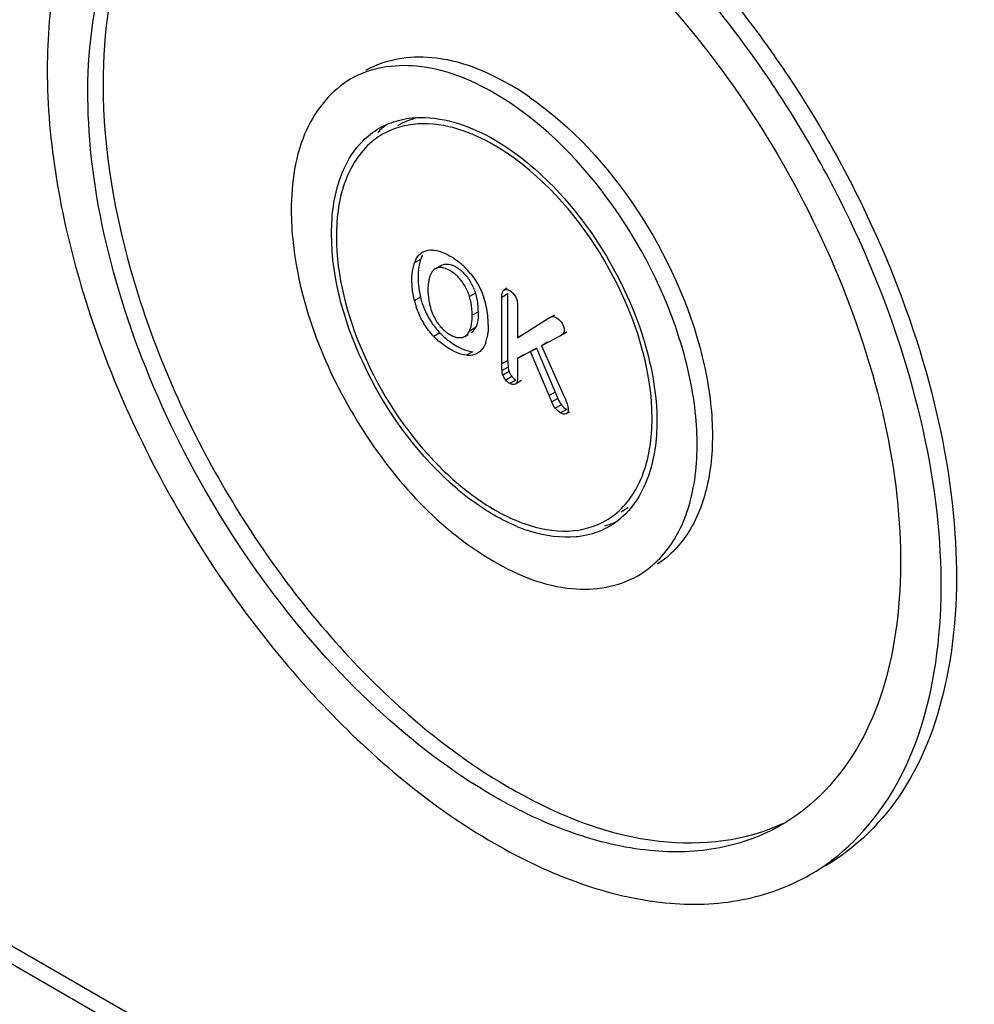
# Model space of a CAD drawing. Header units: millimetres. Extents: x 131 to 497, y 67 to 809.
# Tile 6 of 14: x 200 to 222, y 490 to 513. Entities that reach past the tile are written whole.
import ezdxf

# ---------------------------------------------------------------- set-up
doc = ezdxf.new("R2010")
doc.units = ezdxf.units.MM
doc.header["$LTSCALE"] = 57.01838
doc.layers.get('0').update_dxf_attribs({"linetype": 'CONTINUOUS'})

msp = doc.modelspace()

# ---------------------------------------------------------------- linework, layer by layer
at = {"color": 7, "linetype": 'Continuous'}
for p, q in [((209.463, 507.236), (209.322, 507.155)), ((209.92, 507.082), (209.778, 507.001)), ((210.739, 506.456), (210.597, 506.374)), ((211.349, 506.36), (211.49, 506.442)), ((211.473, 506.569), (211.397, 506.525)), ((211.49, 504.89), (211.49, 506.442)), ((209.46, 506.359), (209.319, 506.278)), ((211.349, 504.808), (211.349, 506.36)), ((210.803, 506.021), (210.662, 505.94)), ((211.715, 506.149), (211.715, 505.417)), ((212.434, 505.868), (212.575, 505.949)), ((211.715, 505.417), (212.434, 505.868)), ((209.911, 505.53), (209.769, 505.449)), ((210.487, 505.447), (210.563, 505.491)), ((210.733, 505.644), (210.592, 505.563)), ((211.856, 505.499), (211.715, 505.417)), ((212.854, 505.544), (212.713, 505.462)), ((212.713, 505.462), (212.267, 505.232)), ((212.409, 505.314), (212.267, 505.232)), ((210.669, 505.091), (210.527, 505.009)), ((212.015, 505.095), (211.715, 504.936)), ((212.156, 505.176), (212.015, 505.095)), ((212.447, 504.076), (212.015, 505.095)), ((212.056, 505.123), (212.156, 505.176)), ((212.156, 505.176), (212.589, 504.157)), ((212.267, 505.232), (212.78, 504.087)), ((211.49, 504.89), (211.349, 504.808)), ((211.856, 505.017), (211.715, 504.936)), ((211.715, 504.936), (211.715, 504.504)), ((211.494, 504.736), (211.352, 504.654)), ((211.515, 504.631), (211.373, 504.549)), ((211.581, 504.515), (211.44, 504.434)), ((211.671, 504.435), (211.53, 504.353)), ((211.804, 504.421), (211.663, 504.34)), ((212.589, 504.157), (212.447, 504.076)), ((212.648, 504.009), (212.506, 503.928)), ((212.73, 503.862), (212.588, 503.78)), ((212.854, 503.752), (212.713, 503.671)), ((212.917, 503.692), (212.841, 503.648)), ((188.377, 497.997), (234.749, 471.224)), ((234.379, 471.011), (188.007, 497.783))]:
    msp.add_line(p, q, dxfattribs=at)
for centre, radius, start, end in [((208.158, 505.484), 6.721, 55.1982, 59.935), ((209.788, 508.886), 1.851, 126.5854, 135.4829), ((209.448, 508.64), 1.735, 119.9671, 127.9572), ((209.304, 506.897), 3.516, 69.2241, 72.7427), ((209.211, 506.649), 3.781, 67.4617, 69.2417), ((208.089, 504.694), 6.042, 51.8455, 53.3415), ((207.893, 504.445), 6.358, 49.7988, 51.8392), ((209.261, 505.788), 1.761, 53.1349, 60.0023), ((209.988, 506.557), 0.583, 59.68, 67.3814), ((209.273, 505.805), 1.741, 46.1378, 53.1318), ((210.814, 506.841), 1.411, 174.1617, 180.4406), ((209.909, 506.836), 0.21, 113.412, 128.4304), ((209.676, 506.134), 1.112, 37.7441, 44.4526), ((209.287, 505.819), 1.721, 38.7888, 46.1277), ((211.5, 506.851), 2.097, 184.9856, 189.1809), ((210.436, 506.596), 0.798, 163.0852, 169.4352), ((209.489, 506.035), 1.159, 30.3, 37.0318), ((209.63, 506.117), 1.159, 23.6145, 37.0319), ((211.623, 506.874), 2.222, 189.2597, 193.3769), ((209.706, 506.148), 1.077, 16.5885, 23.6596), ((209.401, 506.039), 1.401, 11.268, 17.3058), ((210.996, 506.676), 1.724, 193.3482, 198.4922), ((211.137, 506.757), 1.724, 193.3482, 198.4922), ((211.298, 506.81), 1.893, 198.4754, 203.3098), ((211.328, 506.558), 1.697, 188.6748, 192.5889), ((209.259, 505.957), 1.401, 11.2648, 17.3058), ((209.34, 506.027), 1.463, 5.5055, 11.2664), ((209.287, 506.022), 1.516, 359.9881, 5.5083), ((209.098, 505.728), 1.935, 6.1305, 18.8037), ((211.4, 506.854), 2.003, 203.2949, 207.9476), ((211.093, 506.703), 1.825, 208.4545, 211.7502), ((211.21, 506.77), 1.797, 208.4159, 218.6776), ((209.048, 505.723), 1.985, 359.7848, 6.1322), ((211.107, 506.688), 1.665, 218.6986, 224.2049), ((211.118, 506.761), 1.882, 224.3445, 229.555), ((210.997, 506.488), 1.441, 234.6626, 240.6328), ((209.979, 505.641), 1.049, 341.9225, 348.3721), ((214.521, 506.874), 6.509, 229.8123, 233.2959), ((213.249, 502.878), 1.734, 299.9645, 306.4081), ((213.276, 502.844), 1.851, 284.5222, 293.4137), ((212.895, 502.675), 1.735, 299.9671, 307.9572), ((213.146, 504.519), 3.771, 247.4359, 252.6549), ((217.664, 505.603), 12.278, 239.9992, 240.8135)]:
    msp.add_arc(centre, radius, start, end, dxfattribs=at)
for points, knots in [([(203.836, 518.363), (203.352, 518.083), (202.447, 517.322), (201.483, 515.746), (200.91, 513.804), (200.798, 512.39), (200.798, 511.647)], [0, 0, 0, 0, 0.217783, 0.45091, 0.710297, 1, 1, 1, 1]), ([(218.507, 492.952), (219.24, 493.375), (220.57, 494.733), (221.538, 497.596), (221.619, 501.045), (220.845, 504.845), (219.285, 508.705), (217.064, 512.317), (214.366, 515.387), (212.258, 517.009), (211.172, 517.636)], [0, 0, 0, 0, 0.086931, 0.186401, 0.303789, 0.4376, 0.582098, 0.729421, 0.871167, 1, 1, 1, 1]), ([(211.973, 517.57), (213.034, 516.905), (215.08, 515.236), (217.685, 512.143), (219.808, 508.557), (221.28, 504.759), (221.987, 501.041), (221.865, 497.678), (220.887, 494.892), (219.58, 493.571), (218.861, 493.156)], [0, 0, 0, 0, 0.130949, 0.273699, 0.421044, 0.564869, 0.697702, 0.814202, 0.913171, 1, 1, 1, 1]), ([(211.172, 494.766), (210.184, 495.336), (208.268, 496.811), (205.814, 499.602), (203.795, 502.886), (202.377, 506.396), (201.672, 509.851), (201.747, 512.986), (202.627, 515.59), (203.836, 516.825), (204.502, 517.209)], [0, 0, 0, 0, 0.128828, 0.270572, 0.417884, 0.562382, 0.6962, 0.813591, 0.913064, 1, 1, 1, 1]), ([(204.526, 517.203), (203.718, 516.636), (202.375, 514.735), (202.093, 512.508), (202.093, 511.307)], [0, 0, 0, 0, 0.451011, 1, 1, 1, 1]), ([(211.172, 516.549), (212.159, 515.979), (214.076, 514.504), (216.529, 511.713), (218.548, 508.428), (219.966, 504.919), (220.671, 501.464), (220.597, 498.328), (219.717, 495.725), (218.507, 494.49), (217.841, 494.106)], [0, 0, 0, 0, 0.128828, 0.270572, 0.417884, 0.562382, 0.6962, 0.813591, 0.913064, 1, 1, 1, 1]), ([(208.195, 511.63), (208.644, 511.889), (209.873, 512.076), (210.974, 511.618), (211.525, 511.3)], [0, 0, 0, 0, 0.44916, 1, 1, 1, 1]), ([(211.172, 511.096), (210.621, 511.414), (209.52, 511.872), (208.291, 511.685), (207.841, 511.426)], [0, 0, 0, 0, 0.550833, 1, 1, 1, 1]), ([(200.798, 511.647), (200.798, 509.946), (201.436, 506.359), (203.659, 501.32), (206.912, 496.875), (209.699, 494.529), (211.172, 493.679)], [0, 0, 0, 0, 0.237241, 0.500001, 0.76276, 1, 1, 1, 1]), ([(207.841, 511.426), (207.392, 511.166), (206.616, 510.195), (206.461, 509.013), (206.461, 508.377)], [0, 0, 0, 0, 0.449166, 1, 1, 1, 1]), ([(202.093, 511.307), (202.093, 509.761), (202.673, 506.5), (204.695, 501.918), (207.652, 497.876), (210.186, 495.743), (211.525, 494.97)], [0, 0, 0, 0, 0.237241, 0.500001, 0.76276, 1, 1, 1, 1]), ([(214.502, 499.889), (214.835, 500.081), (215.439, 500.697), (215.878, 501.997), (215.916, 503.563), (215.432, 505.925), (214.011, 508.701), (212.202, 510.501), (211.172, 511.096)], [0, 0, 0, 0, 0.08714, 0.186848, 0.304523, 0.438658, 0.730094, 1, 1, 1, 1]), ([(211.994, 511.002), (212.979, 510.32), (214.664, 508.459), (215.703, 506.19), (216, 504.976)], [0, 0, 0, 0, 0.489651, 1, 1, 1, 1]), ([(208.951, 510.465), (209.115, 510.508), (209.885, 510.602), (210.655, 510.315), (211.172, 510.017)], [0, 0, 0, 0, 0.221497, 1, 1, 1, 1]), ([(210.347, 510.255), (210.041, 510.349), (209.432, 510.452), (208.827, 510.285), (208.582, 510.144)], [0, 0, 0, 0, 0.530932, 1, 1, 1, 1]), ([(211.696, 509.541), (211.612, 509.603), (211.285, 509.833), (210.932, 510.028), (210.66, 510.141)], [0, 0, 0, 0, 0.263263, 1, 1, 1, 1]), ([(207.396, 507.837), (207.396, 508.056), (207.443, 508.814), (207.734, 509.596), (208.119, 509.984)], [0, 0, 0, 0, 0.286031, 1, 1, 1, 1]), ([(208.381, 510.009), (208.088, 509.78), (207.612, 509.055), (207.509, 508.222), (207.509, 507.772)], [0, 0, 0, 0, 0.452355, 1, 1, 1, 1]), ([(211.172, 510.017), (211.708, 509.707), (212.722, 508.854), (213.905, 507.236), (214.715, 505.402), (214.947, 504.097), (214.947, 503.478)], [0, 0, 0, 0, 0.237252, 0.499999, 0.762746, 1, 1, 1, 1]), ([(214.835, 503.543), (214.835, 504.607), (214.184, 506.777), (212.852, 508.579), (211.997, 509.302)], [0, 0, 0, 0, 0.487336, 1, 1, 1, 1]), ([(210.321, 501.902), (209.439, 502.646), (208.067, 504.504), (207.396, 506.74), (207.396, 507.837)], [0, 0, 0, 0, 0.512734, 1, 1, 1, 1]), ([(207.509, 507.772), (207.509, 506.847), (208.017, 504.929), (209.335, 502.892), (210.737, 501.648), (211.806, 501.064), (212.853, 500.854), (213.503, 501.022), (213.762, 501.171)], [0, 0, 0, 0, 0.269904, 0.561308, 0.69545, 0.813135, 0.912853, 1, 1, 1, 1]), ([(206.503, 507.631), (206.668, 506.122), (207.806, 503.255), (209.898, 500.954), (211.172, 500.219)], [0, 0, 0, 0, 0.508023, 1, 1, 1, 1]), ([(210.02, 507.126), (210.03, 507.127), (210.05, 507.129), (210.07, 507.129), (210.08, 507.128)], [0, 0, 0, 0, 0.491171, 1, 1, 1, 1]), ([(209.698, 506.895), (209.693, 506.885), (209.683, 506.863), (209.675, 506.84), (209.672, 506.828)], [0, 0, 0, 0, 0.491056, 1, 1, 1, 1]), ([(210.003, 507.036), (209.992, 507.039), (209.971, 507.043), (209.949, 507.046), (209.938, 507.047)], [0, 0, 0, 0, 0.509826, 1, 1, 1, 1]), ([(211.349, 506.36), (211.349, 506.378), (211.351, 506.434), (211.365, 506.501), (211.397, 506.525)], [0, 0, 0, 0, 0.30991, 1, 1, 1, 1]), ([(211.397, 506.525), (211.422, 506.544), (211.478, 506.54), (211.518, 506.519), (211.53, 506.512)], [0, 0, 0, 0, 0.68837, 1, 1, 1, 1]), ([(210.147, 505.488), (210.168, 505.475), (210.248, 505.435), (210.34, 505.413), (210.404, 505.421)], [0, 0, 0, 0, 0.281183, 1, 1, 1, 1]), ([(210.487, 505.447), (210.497, 505.453), (210.516, 505.466), (210.533, 505.482), (210.541, 505.49)], [0, 0, 0, 0, 0.492445, 1, 1, 1, 1]), ([(210.682, 505.572), (210.674, 505.563), (210.657, 505.548), (210.638, 505.534), (210.628, 505.529)], [0, 0, 0, 0, 0.507497, 1, 1, 1, 1]), ([(212.756, 505.494), (212.75, 505.487), (212.736, 505.476), (212.721, 505.466), (212.713, 505.462)], [0, 0, 0, 0, 0.495137, 1, 1, 1, 1]), ([(216, 504.976), (216.125, 504.466), (216.28, 503.483), (216.198, 502.086), (215.784, 500.923), (215.257, 500.351), (214.963, 500.159)], [0, 0, 0, 0, 0.302339, 0.568837, 0.797839, 1, 1, 1, 1]), ([(211.694, 504.376), (211.69, 504.369), (211.681, 504.355), (211.669, 504.344), (211.663, 504.34)], [0, 0, 0, 0, 0.523131, 1, 1, 1, 1]), ([(213.962, 501.306), (214.255, 501.535), (214.731, 502.26), (214.835, 503.093), (214.835, 503.543)], [0, 0, 0, 0, 0.452355, 1, 1, 1, 1]), ([(214.947, 503.478), (214.947, 503.259), (214.9, 502.5), (214.609, 501.719), (214.225, 501.331)], [0, 0, 0, 0, 0.286031, 1, 1, 1, 1]), ([(213.392, 500.85), (213.288, 500.823), (212.832, 500.743), (212.359, 500.815), (212.022, 500.92)], [0, 0, 0, 0, 0.232839, 1, 1, 1, 1]), ([(211.172, 500.219), (211.723, 499.9), (212.824, 499.443), (214.053, 499.63), (214.502, 499.889)], [0, 0, 0, 0, 0.550849, 1, 1, 1, 1]), ([(217.841, 494.106), (217.401, 493.852), (216.39, 493.484), (214.711, 493.442), (212.921, 493.875), (211.757, 494.428), (211.172, 494.766)], [0, 0, 0, 0, 0.217767, 0.450898, 0.710371, 1, 1, 1, 1]), ([(211.677, 494.884), (212.703, 494.311), (214.746, 493.488), (217.013, 493.731), (217.888, 494.149)], [0, 0, 0, 0, 0.547976, 1, 1, 1, 1]), ([(211.172, 493.679), (211.815, 493.307), (213.096, 492.698), (215.064, 492.222), (216.911, 492.269), (218.023, 492.673), (218.507, 492.952)], [0, 0, 0, 0, 0.289701, 0.549088, 0.782218, 1, 1, 1, 1])]:
    msp.add_open_spline(points, degree=3, knots=knots, dxfattribs=at)
for points in [[(208.935, 510.348), (209.075, 510.428), (209.228, 510.49), (209.384, 510.53)], [(208.502, 510.281), (208.642, 510.362), (208.795, 510.424), (208.951, 510.465)], [(208.119, 509.984), (208.232, 510.099), (208.362, 510.2), (208.502, 510.281)], [(206.461, 508.377), (206.461, 508.128), (206.476, 507.879), (206.503, 507.631)], [(209.322, 507.155), (209.344, 507.22), (209.377, 507.283), (209.423, 507.334)], [(209.423, 507.334), (209.445, 507.357), (209.469, 507.379), (209.495, 507.397)], [(209.507, 507.334), (209.489, 507.303), (209.475, 507.27), (209.463, 507.236)], [(209.495, 507.397), (209.552, 507.433), (209.622, 507.453), (209.689, 507.456)], [(209.689, 507.456), (209.717, 507.457), (209.745, 507.455), (209.773, 507.452)], [(209.773, 507.452), (209.857, 507.44), (209.939, 507.414), (210.017, 507.379)], [(210.017, 507.379), (210.059, 507.36), (210.101, 507.338), (210.142, 507.314)], [(209.289, 507.034), (209.297, 507.075), (209.308, 507.115), (209.322, 507.155)], [(209.463, 507.236), (209.435, 507.155), (209.419, 507.07), (209.41, 506.984)], [(209.92, 507.082), (209.948, 507.105), (209.984, 507.12), (210.02, 507.126)], [(210.08, 507.128), (210.125, 507.125), (210.17, 507.112), (210.212, 507.095)], [(209.262, 506.748), (209.261, 506.844), (209.269, 506.94), (209.289, 507.034)], [(209.778, 507.001), (209.745, 506.972), (209.717, 506.935), (209.698, 506.895)], [(209.938, 507.047), (209.9, 507.049), (209.86, 507.044), (209.825, 507.029)], [(210.14, 506.978), (210.097, 507.003), (210.051, 507.024), (210.003, 507.036)], [(210.237, 506.914), (210.206, 506.938), (210.174, 506.959), (210.14, 506.978)], [(210.414, 506.733), (210.362, 506.8), (210.303, 506.862), (210.237, 506.914)], [(210.282, 507.06), (210.315, 507.041), (210.348, 507.019), (210.378, 506.995)], [(210.378, 506.995), (210.411, 506.97), (210.441, 506.942), (210.47, 506.913)], [(210.628, 506.898), (210.76, 506.737), (210.863, 506.549), (210.93, 506.352)], [(209.269, 506.587), (209.264, 506.64), (209.261, 506.694), (209.262, 506.748)], [(209.403, 506.83), (209.403, 506.776), (209.405, 506.722), (209.41, 506.668)], [(209.638, 506.648), (209.634, 506.61), (209.632, 506.572), (209.633, 506.534)], [(209.651, 506.742), (209.645, 506.711), (209.641, 506.68), (209.638, 506.648)], [(209.319, 506.278), (209.295, 506.379), (209.278, 506.483), (209.269, 506.587)], [(209.633, 506.534), (209.632, 506.456), (209.639, 506.379), (209.651, 506.302)], [(210.597, 506.374), (210.572, 506.46), (210.535, 506.543), (210.49, 506.62)], [(211.53, 506.512), (211.586, 506.48), (211.632, 506.428), (211.663, 506.371)], [(209.672, 506.188), (209.695, 506.084), (209.733, 505.982), (209.782, 505.887)], [(210.662, 505.94), (210.662, 506.037), (210.653, 506.135), (210.634, 506.231)], [(211.663, 506.371), (211.7, 506.304), (211.715, 506.225), (211.715, 506.149)], [(209.489, 505.833), (209.438, 505.928), (209.395, 506.027), (209.361, 506.129)], [(210.655, 505.794), (210.66, 505.842), (210.662, 505.891), (210.662, 505.94)], [(210.803, 506.021), (210.803, 505.972), (210.801, 505.924), (210.796, 505.875)], [(209.772, 505.445), (209.685, 505.535), (209.607, 505.636), (209.541, 505.742)], [(209.782, 505.887), (209.825, 505.802), (209.88, 505.722), (209.944, 505.652)], [(210.592, 505.563), (210.63, 505.633), (210.646, 505.714), (210.655, 505.794)], [(210.773, 505.748), (210.764, 505.712), (210.751, 505.677), (210.733, 505.644)], [(210.796, 505.875), (210.792, 505.832), (210.785, 505.79), (210.773, 505.748)], [(211.034, 505.715), (211.034, 505.619), (211.026, 505.523), (211.006, 505.43)], [(212.434, 505.868), (212.461, 505.885), (212.49, 505.902), (212.521, 505.91)], [(212.521, 505.91), (212.554, 505.917), (212.59, 505.9), (212.619, 505.883)], [(212.619, 505.883), (212.671, 505.853), (212.715, 505.808), (212.746, 505.756)], [(212.746, 505.756), (212.774, 505.708), (212.795, 505.653), (212.795, 505.598)], [(209.914, 505.527), (209.99, 505.449), (210.074, 505.376), (210.164, 505.313)], [(209.944, 505.652), (210.003, 505.588), (210.071, 505.531), (210.147, 505.488)], [(210.541, 505.49), (210.561, 505.512), (210.578, 505.537), (210.592, 505.563)], [(210.733, 505.644), (210.719, 505.618), (210.702, 505.593), (210.682, 505.572)], [(212.795, 505.598), (212.795, 505.561), (212.782, 505.52), (212.756, 505.494)], [(210.149, 505.151), (210.059, 505.201), (209.975, 505.262), (209.897, 505.329)], [(210.404, 505.421), (210.433, 505.424), (210.462, 505.433), (210.487, 505.447)], [(210.976, 505.316), (210.954, 505.25), (210.922, 505.187), (210.876, 505.135)], [(210.278, 505.083), (210.234, 505.103), (210.191, 505.126), (210.149, 505.151)], [(210.527, 505.009), (210.441, 505.021), (210.357, 505.048), (210.278, 505.083)], [(210.29, 505.232), (210.371, 505.185), (210.456, 505.144), (210.546, 505.118)], [(210.546, 505.118), (210.586, 505.106), (210.627, 505.097), (210.669, 505.091)], [(210.806, 505.071), (210.752, 505.033), (210.685, 505.012), (210.62, 505.007)], [(210.876, 505.135), (210.855, 505.111), (210.832, 505.089), (210.806, 505.071)], [(210.62, 505.007), (210.589, 505.005), (210.558, 505.006), (210.527, 505.009)], [(211.352, 504.654), (211.349, 504.705), (211.349, 504.757), (211.349, 504.808)], [(211.49, 504.89), (211.49, 504.839), (211.49, 504.787), (211.494, 504.736)], [(211.373, 504.549), (211.361, 504.583), (211.355, 504.618), (211.352, 504.654)], [(211.494, 504.736), (211.496, 504.7), (211.502, 504.664), (211.515, 504.631)], [(211.515, 504.631), (211.53, 504.589), (211.553, 504.55), (211.581, 504.515)], [(211.44, 504.434), (211.412, 504.468), (211.388, 504.507), (211.373, 504.549)], [(211.53, 504.353), (211.495, 504.374), (211.465, 504.403), (211.44, 504.434)], [(211.663, 504.34), (211.625, 504.316), (211.569, 504.331), (211.53, 504.353)], [(211.581, 504.515), (211.607, 504.484), (211.637, 504.455), (211.671, 504.435)], [(211.715, 504.504), (211.715, 504.461), (211.713, 504.415), (211.694, 504.376)], [(212.589, 504.157), (212.608, 504.108), (212.628, 504.058), (212.648, 504.009)], [(212.506, 503.928), (212.486, 503.977), (212.467, 504.026), (212.448, 504.076)], [(212.588, 503.78), (212.555, 503.825), (212.527, 503.876), (212.506, 503.928)], [(212.648, 504.009), (212.669, 503.957), (212.696, 503.907), (212.73, 503.862)], [(212.78, 504.087), (212.81, 504.021), (212.839, 503.954), (212.861, 503.885)], [(212.861, 503.885), (212.876, 503.839), (212.889, 503.79), (212.889, 503.741)], [(212.713, 503.671), (212.665, 503.698), (212.621, 503.736), (212.588, 503.78)], [(212.841, 503.648), (212.802, 503.629), (212.75, 503.649), (212.713, 503.671)], [(212.73, 503.862), (212.762, 503.817), (212.806, 503.78), (212.854, 503.752)], [(212.889, 503.741), (212.889, 503.706), (212.872, 503.663), (212.841, 503.648)], [(211.172, 501.298), (210.985, 501.406), (210.804, 501.527), (210.631, 501.656)], [(211.699, 501.037), (211.518, 501.112), (211.341, 501.2), (211.172, 501.298)], [(214.225, 501.331), (214.111, 501.216), (213.981, 501.115), (213.841, 501.034)], [(213.841, 501.034), (213.701, 500.953), (213.548, 500.891), (213.392, 500.85)]]:
    msp.add_open_spline(points, degree=3, dxfattribs=at)

doc.saveas('drawing.dxf')
